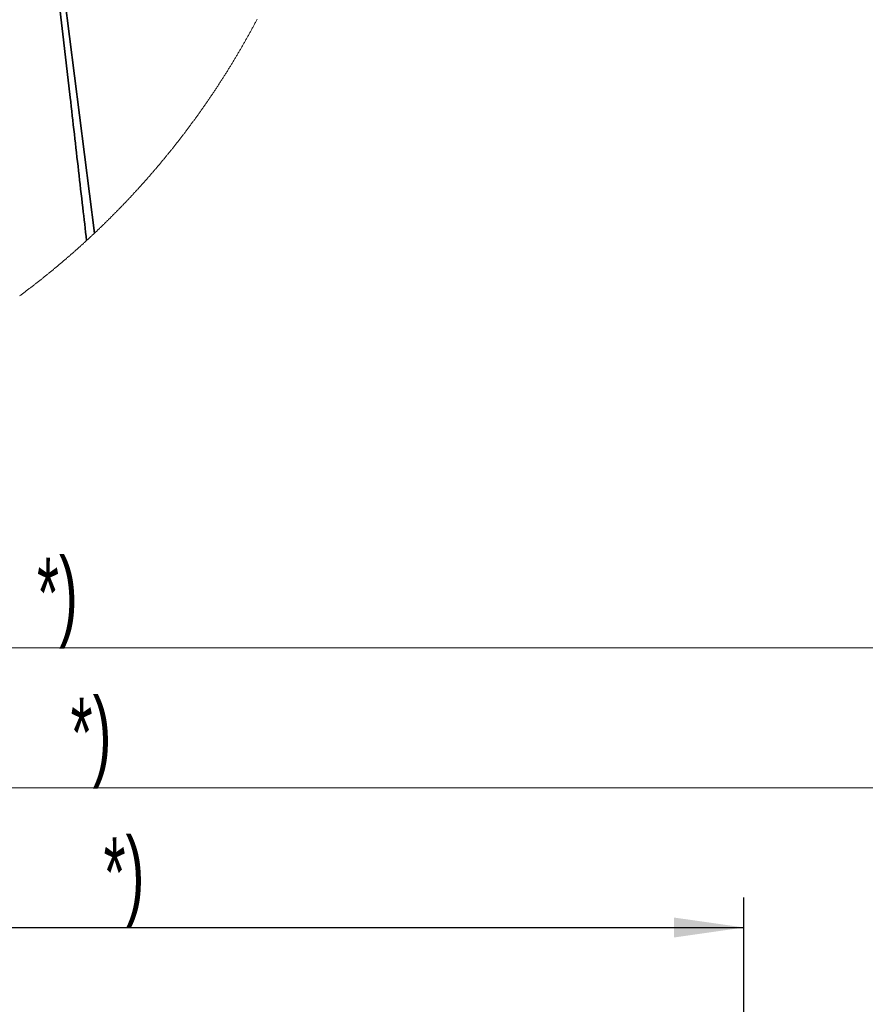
# Model space of a CAD drawing. Header units: millimetres. Extents: x 0 to 12115, y 0 to 8400.
# Tile 108 of 120: x 7833 to 8680, y 5471 to 6457. Entities that reach past the tile are written whole.
import ezdxf

# ---------------------------------------------------------------- set-up
doc = ezdxf.new("R2010")
doc.units = ezdxf.units.MM
doc.header["$LTSCALE"] = 20
doc.layers.add('SVART_TEXT', color=7, linetype='Continuous')
doc.styles.add('SLDTEXTSTYLE0', font='TXT', dxfattribs={"width": 0.605})
doc.dimstyles.new('SLDDIMSTYLE0', dxfattribs={"dimtxt": 70, "dimasz": 70, "dimexe": 0, "dimexo": 0.0625, "dimgap": 17.5, "dimtad": 1, "dimdec": 1, "dimrnd": 1e-09, "dimzin": 12, "dimdsep": 46, "dimtxsty": 'SLDTEXTSTYLE0', "dimsah": 1, "dimcen": 0.09, "dimadec": 0, "dimazin": 3, "dimtfac": 1, "dimtofl": 0, "dimtmove": 0, "dimatfit": 3, "dimfxl": 1, "dimfrac": 2, "dimtolj": 1, "dimtzin": 12, "dimarcsym": 0})

# ---------------------------------------------------------------- blocks, each defined once
blk = doc.blocks.new('_D_29')
at = {"color": 7, "linetype": 'Continuous', "lineweight": 0}
for p, q in [((6992.24, 4998.77), (6992.24, 5857.82)), ((8778.06, 5165.35), (8778.06, 5857.82)), ((6992.24, 5827.82), (8778.06, 5827.82))]:
    blk.add_line(p, q, dxfattribs=at)
at = {"color": 7, "linetype": 'Continuous', "lineweight": 18}
for points in [[(6992.24, 5827.82), (7062.24, 5817.82), (7062.24, 5837.82)], [(8778.06, 5827.82), (8708.06, 5837.82), (8708.06, 5817.82)]]:
    blk.add_solid(points, dxfattribs=at)
at = {"color": 7, "linetype": 'Continuous', "lineweight": 18, "insert": (7850.44, 5918.06), "char_height": 70, "attachment_point": 1, "style": 'SLDTEXTSTYLE0'}
blk.add_mtext('*)', dxfattribs=at)
blk = doc.blocks.new('_D_32')
at = {"layer": 'SVART_TEXT'}
for p, q in [((7345.56, 4907.31), (7345.56, 5577.82)), ((8558.06, 5108.07), (8558.06, 5577.82)), ((7345.56, 5547.82), (8558.06, 5547.82))]:
    blk.add_line(p, q, dxfattribs=at)
for points in [[(7345.56, 5547.82), (7415.56, 5537.82), (7415.56, 5557.82)], [(8558.06, 5547.82), (8488.06, 5557.82), (8488.06, 5537.82)]]:
    blk.add_solid(points, dxfattribs=at)
at = {"layer": 'SVART_TEXT', "insert": (7917.1, 5638.06), "char_height": 70, "attachment_point": 1, "style": 'SLDTEXTSTYLE0'}
blk.add_mtext('*)', dxfattribs=at)
blk = doc.blocks.new('_D_46')
at = {"color": 7, "linetype": 'Continuous', "lineweight": 0}
for p, q in [((7059.56, 5262.86), (7059.56, 5717.82)), ((8778.06, 5193.81), (8778.06, 5717.82)), ((8778.06, 5687.82), (7059.56, 5687.82))]:
    blk.add_line(p, q, dxfattribs=at)
at = {"color": 7, "linetype": 'Continuous', "lineweight": 18}
for points in [[(7059.56, 5687.82), (7129.56, 5677.82), (7129.56, 5697.82)], [(8778.06, 5687.82), (8708.06, 5697.82), (8708.06, 5677.82)]]:
    blk.add_solid(points, dxfattribs=at)
at = {"color": 7, "linetype": 'Continuous', "lineweight": 18, "insert": (7884.1, 5778.06), "char_height": 70, "attachment_point": 1, "style": 'SLDTEXTSTYLE0'}
blk.add_mtext('*)', dxfattribs=at)

msp = doc.modelspace()

# ---------------------------------------------------------------- linework, layer by layer
at = {"color": 7, "linetype": 'Continuous', "lineweight": 35}
msp.add_line((7843.945096, 6746.539559), (7908.190797, 6243.305768), dxfattribs=at)
at = {"color": 7, "linetype": 'Continuous', "lineweight": 18, "flags": 128}
msp.add_lwpolyline([(7832.955341, 6180.257167), (7833.607244, 6180.740918), (7834.258671, 6181.225266), (7834.909621, 6181.710328), (7835.560093, 6182.195868), (7836.210082, 6182.682242), (7836.859594, 6183.169092), (7837.508629, 6183.656658), (7838.15718, 6184.14494), (7838.805246, 6184.633817), (7839.452836, 6185.12329), (7840.099941, 6185.61336), (7840.746562, 6186.104144), (7841.392706, 6186.595525), (7842.038358, 6187.087502), (7842.683527, 6187.580194), (7843.32821, 6188.073482), (7843.972402, 6188.567485), (7844.61611, 6189.062084), (7845.259334, 6189.55728), (7845.902066, 6190.053071), (7846.544313, 6190.549578), (7847.186069, 6191.046681), (7847.827333, 6191.544379), (7848.468105, 6192.042794), (7849.108386, 6192.541804), (7849.748174, 6193.04141), (7850.387472, 6193.541731), (7851.026277, 6194.042529), (7851.664583, 6194.544043), (7852.302397, 6195.046272), (7852.93972, 6195.548977), (7853.576544, 6196.052398), (7854.212875, 6196.556415), (7854.8487, 6197.061147), (7855.484034, 6197.566475), (7856.118875, 6198.07228), (7856.75321, 6198.57892), (7857.387046, 6199.086036), (7858.020383, 6199.593868), (7858.65322, 6200.102295), (7859.285551, 6200.611319), (7859.917383, 6201.120939), (7860.548715, 6201.631274), (7861.179541, 6202.142085), (7861.80986, 6202.653612), (7862.43968, 6203.165736), (7863.068993, 6203.678574), (7863.6978, 6204.191889), (7864.3261, 6204.70592), (7864.953901, 6205.220546), (7865.581187, 6205.735769), (7866.20796, 6206.251706), (7866.834233, 6206.768121), (7867.459993, 6207.285251), (7868.085245, 6207.802977), (7868.709984, 6208.321299), (7869.334216, 6208.840217), (7869.957934, 6209.35985), (7870.581138, 6209.87996), (7871.203835, 6210.400786), (7871.826011, 6210.922207), (7872.447676, 6211.444225), (7873.068827, 6211.966838), (7873.68946, 6212.490048), (7874.30958, 6213.013853), (7874.929181, 6213.538374), (7875.548265, 6214.063372), (7876.166834, 6214.589085), (7876.784882, 6215.115394), (7877.402413, 6215.642299), (7878.019421, 6216.1698), (7878.635912, 6216.697897), (7879.251881, 6217.22659), (7879.867329, 6217.755999), (7880.482255, 6218.285884), (7881.09666, 6218.816365), (7881.710539, 6219.347562), (7882.323897, 6219.879355), (7882.93673, 6220.411624), (7883.549037, 6220.944609), (7884.160819, 6221.47819), (7884.772076, 6222.012367), (7885.382804, 6222.547139), (7885.993006, 6223.082508), (7886.60268, 6223.618473), (7887.211825, 6224.155034), (7887.82044, 6224.692191), (7888.428527, 6225.229944), (7889.036084, 6225.768294), (7889.643109, 6226.307239), (7890.249605, 6226.846899), (7890.855565, 6227.387037), (7891.460995, 6227.92777), (7892.065893, 6228.469099), (7892.670254, 6229.011144), (7893.274083, 6229.553665), (7893.877375, 6230.096783), (7894.48013, 6230.640497), (7895.082353, 6231.184806), (7895.68404, 6231.729712), (7896.285186, 6232.275333), (7896.885796, 6232.82143), (7897.485866, 6233.368124), (7898.085396, 6233.915414), (7898.684389, 6234.4633), (7899.282842, 6235.011663), (7899.880751, 6235.560741), (7900.148912, 6235.807385), (7900.746039, 6236.357297), (7901.342622, 6236.907806), (7901.938665, 6237.45891), (7902.534163, 6238.010611), (7903.129116, 6238.562788), (7903.723526, 6239.115681), (7904.317391, 6239.66917), (7904.91071, 6240.223135), (7905.503482, 6240.777697), (7906.095709, 6241.332974), (7906.687385, 6241.888727), (7907.278516, 6242.445077), (7907.869098, 6243.002023), (7908.190797, 6243.305768), (7908.780529, 6243.863668), (7909.369712, 6244.422044), (7909.958345, 6244.981016), (7910.546425, 6245.540585), (7911.133955, 6246.100749), (7911.720932, 6246.66151), (7912.307356, 6247.222866), (7912.893225, 6247.7847), (7913.478543, 6248.347248), (7914.063305, 6248.910274), (7914.647511, 6249.473895), (7915.231163, 6250.038113), (7915.814257, 6250.602807), (7916.396796, 6251.168217), (7916.978775, 6251.734103), (7917.560198, 6252.300586), (7918.141062, 6252.867665), (7918.721367, 6253.43522), (7919.301113, 6254.003491), (7919.880298, 6254.572238), (7920.458921, 6255.141582), (7921.036984, 6255.711521), (7921.614485, 6256.282057), (7922.191423, 6256.85307), (7922.767798, 6257.424678), (7923.34361, 6257.996883), (7923.918857, 6258.569683), (7924.49354, 6259.142961), (7925.067657, 6259.716834), (7925.641209, 6260.291304), (7926.214194, 6260.86637), (7926.786612, 6261.441912), (7927.358463, 6262.01805), (7927.929745, 6262.594785), (7928.500459, 6263.172116), (7929.070604, 6263.749923), (7929.640179, 6264.328326), (7930.209183, 6264.907326), (7930.777617, 6265.486802), (7931.34548, 6266.066875), (7931.91277, 6266.647543), (7932.479488, 6267.228808), (7933.045633, 6267.810549), (7933.611204, 6268.392886), (7934.176201, 6268.975701), (7934.740624, 6269.559111), (7935.304471, 6270.143117), (7935.867743, 6270.72772), (7936.430438, 6271.312799), (7936.992556, 6271.898474), (7937.554097, 6272.484626), (7938.115059, 6273.071374), (7938.675443, 6273.658718), (7939.235249, 6274.246539), (7939.794474, 6274.834956), (7940.35312, 6275.42397), (7940.911184, 6276.013459), (7941.468668, 6276.603545), (7942.02557, 6277.194108), (7942.581889, 6277.785267), (7943.137625, 6278.377022), (7943.692778, 6278.969254), (7944.247348, 6279.562082), (7944.801332, 6280.155386), (7945.354732, 6280.749287), (7945.907546, 6281.343784), (7946.459774, 6281.938757), (7947.011416, 6282.534327), (7947.56247, 6283.130373), (7948.112936, 6283.727016), (7948.662815, 6284.324135), (7949.212104, 6284.92185), (7949.760804, 6285.520043), (7950.308914, 6286.118831), (7950.856435, 6286.718215), (7951.403363, 6287.318076), (7951.949701, 6287.918414), (7952.495447, 6288.519348), (7953.040601, 6289.120878), (7953.58516, 6289.722885), (7954.129127, 6290.325369), (7954.672499, 6290.928449), (7955.215278, 6291.532125), (7955.75746, 6292.136277), (7956.299047, 6292.740907), (7956.840037, 6293.346133), (7957.380432, 6293.951954), (7957.92023, 6294.558253), (7958.459428, 6295.165028), (7958.998029, 6295.772399), (7959.536032, 6296.380247), (7960.073435, 6296.988692), (7960.610238, 6297.597613), (7961.146439, 6298.20713), (7961.682041, 6298.817124), (7962.217043, 6299.427594), (7962.75144, 6300.038661), (7963.285236, 6300.650205), (7963.81843, 6301.262345), (7964.351018, 6301.874961), (7964.883004, 6302.488055), (7965.414385, 6303.101744), (7965.945161, 6303.716029), (7966.475333, 6304.330673), (7967.004894, 6304.945912), (7967.533852, 6305.561747), (7968.062202, 6306.178059), (7968.589946, 6306.794848), (7969.117082, 6307.412113), (7969.643607, 6308.029975), (7970.169524, 6308.648314), (7970.694831, 6309.267248), (7971.219531, 6309.88666), (7971.743616, 6310.506548), (7972.26709, 6311.127033), (7972.789953, 6311.747994), (7973.312205, 6312.369432), (7973.833847, 6312.991347), (7974.35487, 6313.613858), (7974.875281, 6314.236845), (7975.395079, 6314.860429), (7975.914261, 6315.48449), (7976.432829, 6316.109027), (7976.950782, 6316.734041), (7977.468117, 6317.359533), (7977.984837, 6317.98562), (7978.500939, 6318.612184), (7979.016422, 6319.239344), (7979.531287, 6319.866981), (7980.045534, 6320.494975), (7980.559162, 6321.123685), (7981.072171, 6321.752753), (7981.584559, 6322.382416), (7982.096324, 6323.012556), (7982.607472, 6323.643173), (7983.117993, 6324.274267), (7983.627896, 6324.905957), (7984.137176, 6325.538005), (7984.645831, 6326.170649), (7985.153864, 6326.803769), (7985.661271, 6327.437486), (7986.168056, 6328.07156), (7986.674211, 6328.70623), (7987.179744, 6329.341378), (7987.684651, 6329.977001), (7988.188929, 6330.613221), (7988.692581, 6331.249799), (7989.195606, 6331.886973), (7989.698003, 6332.524504), (7990.19977, 6333.162631), (7990.700911, 6333.801235), (7991.201418, 6334.440436), (7991.701296, 6335.079994), (7992.200545, 6335.720028), (7992.699164, 6336.360659), (7993.197149, 6337.001766), (7993.694502, 6337.643232), (7994.191225, 6338.285293), (7994.687314, 6338.927831), (7995.182766, 6339.570965), (7995.677589, 6340.214457), (7996.171775, 6340.858425), (7996.665328, 6341.50299), (7997.158239, 6342.147912), (7997.650522, 6342.793431), (7998.142163, 6343.439307), (7998.633171, 6344.085778), (7999.123546, 6344.732727), (7999.613273, 6345.380034), (8000.102366, 6346.027936), (8000.590826, 6346.676316), (8001.078638, 6347.325172), (8001.565817, 6347.974505), (8002.052354, 6348.624315), (8002.538252, 6349.274601), (8003.0235, 6349.925365), (8003.508116, 6350.576605), (8003.992083, 6351.228322), (8004.475417, 6351.880516), (8004.958096, 6352.533187), (8005.440141, 6353.186335), (8005.921538, 6353.839959), (8006.402294, 6354.494061), (8006.882402, 6355.148639), (8007.361862, 6355.803694), (8007.840681, 6356.459107), (8008.318852, 6357.115115), (8008.796374, 6357.771601), (8009.273256, 6358.428563), (8009.749482, 6359.085883), (8010.225068, 6359.743799), (8010.699997, 6360.402073), (8011.174287, 6361.060943), (8011.64792, 6361.72017), (8012.120905, 6362.379874), (8012.593235, 6363.040175), (8013.064924, 6363.700833), (8013.535949, 6364.361967), (8014.006334, 6365.02346), (8014.476063, 6365.685548), (8014.945137, 6366.348113), (8015.413563, 6367.011036), (8015.881325, 6367.674555), (8016.348439, 6368.338432), (8016.814905, 6369.002785), (8017.280708, 6369.667615), (8017.745855, 6370.332922), (8018.210354, 6370.998587), (8018.67419, 6371.664848), (8019.13737, 6372.331466), (8019.599895, 6372.998561), (8020.061756, 6373.666133), (8020.52297, 6374.334182), (8020.983512, 6375.002708), (8021.443407, 6375.671591), (8021.902638, 6376.340951), (8022.361207, 6377.010788), (8022.819119, 6377.681102), (8023.276369, 6378.351774), (8023.732955, 6379.023041), (8024.188886, 6379.694666), (8024.644146, 6380.366768), (8025.098751, 6381.039228), (8025.552693, 6381.712283), (8026.005964, 6382.385697), (8026.458579, 6383.059587), (8026.910524, 6383.733835), (8027.361805, 6384.408678), (8027.812424, 6385.08388), (8028.262379, 6385.759558), (8028.711664, 6386.435594), (8029.160279, 6387.112107), (8029.60823, 6387.789096), (8030.055518, 6388.466563), (8030.502136, 6389.144387), (8030.948083, 6389.822687), (8031.393367, 6390.501465), (8031.837973, 6391.1806), (8032.281915, 6391.860213), (8032.725188, 6392.540302), (8033.16779, 6393.220748), (8033.609721, 6393.901672), (8034.050981, 6394.583072), (8034.491564, 6395.26483), (8034.931484, 6395.947065), (8035.370725, 6396.629776), (8035.809296, 6397.312845), (8036.247189, 6397.996392), (8036.684411, 6398.680414), (8037.120956, 6399.364795), (8037.55683, 6400.049533), (8037.992033, 6400.734867), (8038.426551, 6401.420559), (8038.860398, 6402.106609), (8039.293567, 6402.793135), (8039.726066, 6403.480138), (8040.15788, 6404.167499), (8040.589022, 6404.855336), (8041.01948, 6405.543532), (8041.449266, 6406.232204), (8041.878368, 6406.921233), (8042.306791, 6407.61074), (8042.734536, 6408.300723), (8043.161596, 6408.991064), (8043.587985, 6409.681882), (8044.013689, 6410.373058), (8044.438707, 6411.064591), (8044.863048, 6411.756601), (8045.286703, 6412.449087), (8045.70968, 6413.141932), (8046.131971, 6413.835253), (8046.553577, 6414.528932), (8046.974505, 6415.223088), (8047.39474, 6415.917601), (8047.814297, 6416.612472), (8048.233169, 6417.30782), (8048.651355, 6418.003644), (8049.068856, 6418.699826), (8049.485664, 6419.396366), (8049.901794, 6420.093383), (8050.31723, 6420.790757), (8050.731982, 6421.488609), (8051.146048, 6422.186817), (8051.559421, 6422.885384), (8051.972109, 6423.584427), (8052.384103, 6424.283947), (8052.795413, 6424.983825), (8053.206029, 6425.68406), (8053.61596, 6426.384653), (8054.025198, 6427.085723), (8054.433743, 6427.78727), (8054.841596, 6428.489055), (8055.248762, 6429.191317), (8055.655229, 6429.894056), (8056.06101, 6430.597152), (8056.46609, 6431.300606), (8056.870485, 6432.004418), (8057.27418, 6432.708706), (8057.677182, 6433.413352), (8058.079491, 6434.118475), (8058.481107, 6434.823837), (8058.882023, 6435.529794), (8059.282246, 6436.23599), (8059.681776, 6436.942662), (8060.080605, 6437.649693), (8060.478735, 6438.357081), (8060.876163, 6439.064945), (8061.272907, 6439.773168), (8061.66895, 6440.481748), (8062.064278, 6441.190686), (8062.45892, 6441.9001), (8062.852862, 6442.609872), (8063.246119, 6443.320002), (8063.63866, 6444.030608), (8064.030501, 6444.741573), (8064.421641, 6445.452775), (8064.812082, 6446.164574), (8065.201822, 6446.876611), (8065.590846, 6447.589125), (8065.979185, 6448.301996), (8066.366824, 6449.015226), (8066.753748, 6449.728812), (8067.139971, 6450.442757), (8067.525494, 6451.157178), (8067.910316, 6451.871957), (8068.294423, 6452.587094), (8068.67783, 6453.302588), (8069.060537, 6454.01844), (8069.442528, 6454.734768), (8069.823819, 6455.451454), (8070.20441, 6456.168379), (8070.584285, 6456.885781), (8070.963445, 6457.60354)], dxfattribs=at)
at = {"color": 7, "linetype": 'Continuous', "lineweight": 35}
msp.add_open_spline([(7842.004682, 6741.765823), (7843.082714, 6731.909881), (7845.24514, 6712.13983), (7848.63779, 6682.432869), (7852.101483, 6652.617128), (7855.605694, 6622.748822), (7859.11077, 6592.883349), (7868.487676, 6511.694715), (7878.043341, 6428.199372), (7887.863895, 6342.381066), (7892.063509, 6305.577961), (7896.14001, 6270.049498), (7898.862637, 6246.794124), (7900.148912, 6235.807385)], degree=3, knots=[0, 0, 0, 0, 0.0584032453, 0.1171511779, 0.1761277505, 0.2352159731, 0.2942990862, 0.3532596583, 0.7166419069, 0.7893443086, 0.8620771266, 0.9348398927, 1, 1, 1, 1], dxfattribs=at)

# ---------------------------------------------------------------- dimensions: what is measured, and where the dimension line sits
at = {"color": 7, "linetype": 'Continuous', "lineweight": 18}
dim = msp.add_linear_dim(base=(8778.061545, 5827.822785), p1=(6992.242775, 4994.772028), p2=(8778.061545, 5161.346927), angle=0, text='*)', dimstyle='SLDDIMSTYLE0', dxfattribs=at)
dim.commit()
dim.dimension.update_dxf_attribs({"geometry": '_D_29', "text_midpoint": (7885.15216, 5827.822785), "dimtype": 160})
dim = msp.add_linear_dim(base=(7059.561545, 5687.822785), p1=(8778.061545, 5189.814297), p2=(7059.561545, 5258.864801), text='*)', dimstyle='SLDDIMSTYLE0', dxfattribs=at)
dim.commit()
dim.dimension.update_dxf_attribs({"geometry": '_D_46', "text_midpoint": (7918.811545, 5687.822785), "dimtype": 160})
at = {"layer": 'SVART_TEXT'}
dim = msp.add_linear_dim(base=(8558.061545, 5547.822785), p1=(7345.561545, 4903.314297), p2=(8558.061545, 5104.071957), text='*)', dimstyle='SLDDIMSTYLE0', dxfattribs=at)
dim.commit()
dim.dimension.update_dxf_attribs({"geometry": '_D_32', "text_midpoint": (7951.811545, 5547.822785), "dimtype": 160})

doc.saveas('drawing.dxf')
